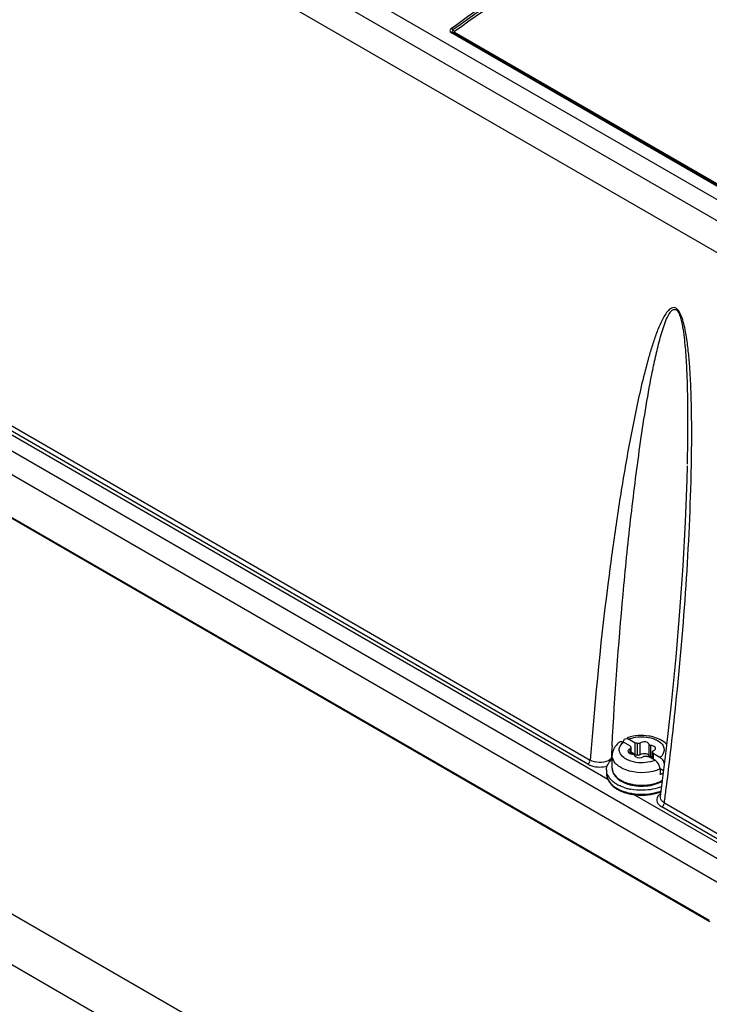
# Model space of a CAD drawing. Header units: inches. Extents: x 0 to 117, y 0 to 83.
# Tile 36 of 60: x 101.6 to 103.53, y 20.18 to 22.93. Entities that reach past the tile are written whole.
import ezdxf

# ---------------------------------------------------------------- set-up
doc = ezdxf.new("R2010")
doc.units = ezdxf.units.IN
doc.header["$LTSCALE"] = 6.431102
doc.header["$MEASUREMENT"] = 0
doc.layers.get('0').update_dxf_attribs({"linetype": 'CONTINUOUS'})

msp = doc.modelspace()

# ---------------------------------------------------------------- linework, layer by layer
at = {"color": 7, "linetype": 'CONTINUOUS'}
for p, q in [((106.3895, 20.791), (100.1058, 24.4188)), ((100.0556, 24.3898), (106.3353, 20.7643)), ((106.295, 20.6976), (100.0142, 24.3237)), ((102.8153, 22.8991), (106.3741, 20.8446)), ((106.3649, 20.8428), (102.8062, 22.8973)), ((102.8108, 22.8983), (106.3695, 20.8437)), ((103.5555, 20.5859), (99.7116, 22.8051)), ((103.6353, 20.473), (99.7013, 22.7443)), ((100.0472, 22.6564), (103.2435, 20.811)), ((100.1309, 22.6334), (103.1947, 20.8645)), ((103.1878, 20.8535), (100.124, 22.6224)), ((99.7735, 22.5841), (103.5274, 20.4168)), ((103.5294, 20.4124), (99.7755, 22.5797)), ((105.9446, 17.9126), (100.2045, 21.2265)), ((100.2275, 21.072), (105.9283, 17.7807)), ((103.4211, 21.0219), (103.4065, 20.8897)), ((103.2999, 20.9238), (103.3018, 20.9228)), ((103.3208, 20.9118), (103.3018, 20.9228)), ((103.3069, 20.9038), (103.2879, 20.9148)), ((103.3006, 20.8912), (103.3003, 20.8896)), ((103.3063, 20.884), (103.3063, 20.8961)), ((103.3069, 20.9038), (103.3069, 20.9004)), ((103.3088, 20.884), (103.3088, 20.8989)), ((103.3208, 20.8797), (103.3208, 20.9118)), ((103.3267, 20.8789), (103.3267, 20.911)), ((103.334, 20.88), (103.334, 20.9122)), ((103.3592, 20.8761), (103.3592, 20.9083)), ((103.3646, 20.873), (103.3646, 20.9052)), ((103.3763, 20.8942), (103.377, 20.8956)), ((103.377, 20.8956), (103.3773, 20.8972)), ((103.4065, 20.8897), (103.3907, 20.7627)), ((103.2499, 20.8651), (103.2456, 20.8629)), ((103.2536, 20.8677), (103.2499, 20.8651)), ((103.2561, 20.8419), (103.2561, 20.8773)), ((103.3024, 20.8853), (103.3041, 20.884)), ((103.3208, 20.8797), (103.3088, 20.8866)), ((103.3503, 20.8829), (103.3528, 20.8823)), ((103.3528, 20.8823), (103.355, 20.8813)), ((103.3759, 20.864), (103.3568, 20.875)), ((103.3627, 20.8734), (103.3646, 20.873)), ((103.3689, 20.868), (103.3689, 20.8878)), ((103.3694, 20.8677), (103.3694, 20.8864)), ((103.3707, 20.883), (103.3707, 20.8669)), ((103.3898, 20.872), (103.3707, 20.883)), ((103.3778, 20.8627), (103.3759, 20.864)), ((103.3917, 20.8708), (103.3898, 20.872)), ((103.3899, 20.8398), (103.3899, 20.8237)), ((103.3996, 20.8342), (103.3899, 20.8398)), ((103.274, 20.8123), (103.2804, 20.8082)), ((103.2804, 20.8082), (103.2813, 20.8076)), ((103.2692, 20.7857), (103.2702, 20.7851)), ((103.3183, 20.7678), (103.5762, 20.6189)), ((103.3907, 20.7627), (103.3907, 20.7627)), ((103.5851, 20.6241), (103.3951, 20.7338)), ((103.402, 20.7449), (103.5921, 20.6351))]:
    msp.add_line(p, q, dxfattribs=at)
for points in [[(102.8062, 22.9103), (102.8067, 22.91), (102.8073, 22.9096), (102.8078, 22.9091), (102.8084, 22.9086), (102.8089, 22.9081), (102.8094, 22.9075), (102.8099, 22.9069), (102.8104, 22.9063)], [(102.8104, 22.9063), (102.8112, 22.9049), (102.8116, 22.9043), (102.8121, 22.9037), (102.8126, 22.9031), (102.8132, 22.9026), (102.8137, 22.9021), (102.8143, 22.9016), (102.8148, 22.9012), (102.8154, 22.9008)], [(102.8104, 22.8984), (102.8112, 22.8981), (102.8116, 22.898), (102.8121, 22.8979), (102.8126, 22.898), (102.8131, 22.8981), (102.8137, 22.8982), (102.8142, 22.8985), (102.8148, 22.8988), (102.8153, 22.8991)], [(102.8154, 22.9008), (102.8152, 22.9007), (102.815, 22.9005), (102.8149, 22.9003), (102.8148, 22.9), (102.8148, 22.8998), (102.8149, 22.8996), (102.815, 22.8994), (102.8151, 22.8993), (102.8153, 22.8991)], [(102.8062, 22.8973), (102.8068, 22.8977), (102.8073, 22.898), (102.8079, 22.8983), (102.8084, 22.8984), (102.8089, 22.8985), (102.8094, 22.8986), (102.8099, 22.8985), (102.8104, 22.8984)], [(103.4656, 21.6867), (103.4646, 21.6477), (103.4601, 21.5302), (103.4534, 21.4077), (103.4445, 21.281), (103.4337, 21.1521), (103.4211, 21.0219)], [(103.3069, 20.9038), (103.3069, 20.9034), (103.307, 20.903), (103.3071, 20.9026), (103.3072, 20.9022), (103.3073, 20.9018), (103.3075, 20.9015), (103.3077, 20.9011), (103.308, 20.9007), (103.3082, 20.9004)], [(103.3267, 20.911), (103.3261, 20.9112), (103.3255, 20.9113), (103.3248, 20.9115), (103.3242, 20.9116), (103.3235, 20.9116), (103.3228, 20.9117), (103.3222, 20.9118), (103.3215, 20.9118), (103.3208, 20.9118)], [(103.3208, 20.8797), (103.3215, 20.8796), (103.3222, 20.8796), (103.3228, 20.8796), (103.3235, 20.8795), (103.3242, 20.8794), (103.3248, 20.8793)], [(103.3248, 20.8793), (103.3254, 20.8792), (103.3261, 20.8791), (103.3267, 20.8789)], [(103.3509, 20.8757), (103.3516, 20.8756), (103.3522, 20.8754), (103.3528, 20.8753), (103.3535, 20.8752), (103.3541, 20.8751), (103.3548, 20.875), (103.3555, 20.875), (103.3561, 20.875), (103.3568, 20.875)], [(103.3707, 20.883), (103.3707, 20.8834), (103.3707, 20.8838), (103.3706, 20.8842), (103.3705, 20.8845), (103.3703, 20.8849), (103.3701, 20.8853), (103.3699, 20.8857), (103.3697, 20.886), (103.3694, 20.8864)]]:
    msp.add_lwpolyline(points, dxfattribs=at)
for centre, radius, start, end in [((112.8403, 20.1455), 9.6723, 172.61894, 175.7369), ((103.3329, 20.8319), 0.1007, 108.7852, 110.2387), ((103.3388, 20.8063), 0.127, 81.0714, 94.4672), ((114.793, 20.2688), 11.5549, 176.84401, 177.02903), ((103.3021, 20.8755), 0.0463, 151.6602, 154.6661), ((103.3034, 20.8748), 0.0478, 148.6449, 151.6602), ((103.3053, 20.8736), 0.05, 142.7196, 148.6241), ((103.3176, 20.8613), 0.0674, 126.7101, 128.6735), ((103.3665, 20.8686), 0.0577, 43.1288, 44.3768), ((103.2975, 20.8217), 0.0621, 131.9252, 135.795), ((103.3045, 20.7983), 0.0861, 124.277, 126.2686), ((103.3142, 20.9043), 0.0227, 256.3513, 267.1064), ((103.3634, 20.8504), 0.0227, 76.2324, 87.1142), ((103.2734, 20.8371), 0.0329, 180.0106, 188.4932), ((103.2811, 20.8268), 0.0408, 196.1014, 203.8202), ((103.2836, 20.8412), 0.044, 209.7527, 212.643), ((103.2869, 20.8434), 0.048, 212.6945, 218.9047), ((103.3171, 20.8674), 0.0714, 235.1758, 238.1269), ((103.3204, 20.8775), 0.08, 240.8146, 242.018), ((103.3563, 20.8793), 0.0821, 297.6023, 299.2271), ((103.3787, 20.8607), 0.0381, 298.9457, 302.0831), ((103.3123, 20.8559), 0.0841, 235.2159, 237.4297), ((103.3141, 20.8588), 0.0875, 237.4208, 238.317), ((103.3152, 20.8605), 0.0895, 238.3167, 239.1366), ((103.3182, 20.8819), 0.0981, 240.053, 244.1933), ((103.3162, 20.8622), 0.0915, 239.1367, 240.0021), ((103.3275, 20.891), 0.1205, 246.1383, 250.9539), ((103.3196, 20.8713), 0.076, 238.1159, 240.0081), ((103.3236, 20.8785), 0.0842, 240.0806, 245.493), ((103.3241, 20.8847), 0.0881, 242.0653, 246.2375), ((103.332, 20.9149), 0.1338, 250.5917, 255.0744), ((103.3295, 20.8969), 0.1015, 246.2457, 251.0483), ((103.3294, 20.8911), 0.0981, 245.4701, 250.3063), ((103.3331, 20.9014), 0.109, 250.2817, 254.2341), ((103.3335, 20.9084), 0.1137, 251.0288, 255.495), ((103.3354, 20.9278), 0.1473, 255.0777, 259.3535), ((103.3359, 20.9113), 0.1193, 254.2502, 258.9796), ((103.3342, 20.8991), 0.1058, 253.4612, 255.4393), ((103.3362, 20.9191), 0.1247, 255.497, 259.703), ((103.3359, 20.9062), 0.1132, 255.4778, 259.774), ((103.3379, 20.9213), 0.1296, 258.9597, 262.9342), ((103.3384, 20.9203), 0.1275, 259.8066, 267.7165), ((103.3386, 20.927), 0.1353, 262.9241, 266.7804), ((103.3547, 20.8772), 0.0828, 296.0313, 299.9782), ((94.7097, 21.8929), 8.7677, 352.4764, 352.74113), ((103.3274, 20.885), 0.1169, 245.4515, 250.2715), ((103.3321, 20.898), 0.1307, 250.2539, 254.7189), ((103.3323, 20.9047), 0.135, 250.9343, 255.4107), ((103.3361, 20.9195), 0.1503, 255.4346, 260.9294), ((103.3387, 20.9361), 0.1671, 260.9473, 271.3635), ((103.3434, 20.9052), 0.1383, 282.0368, 288.3329), ((103.3478, 20.8975), 0.1274, 287.5815, 290.6573), ((103.348, 20.891), 0.1233, 288.3934, 291.0663)]:
    msp.add_arc(centre, radius, start, end, dxfattribs=at)
for points, knots in [([(102.8062, 22.9103), (102.8863, 22.9683), (103.1975, 23.1824), (103.5305, 23.3661), (103.7866, 23.4764)], [0, 0, 0, 0, 0.261848, 1, 1, 1, 1]), ([(103.7072, 23.4343), (103.6316, 23.3998), (103.3197, 23.2468), (103.0247, 23.0604), (102.8108, 22.9056)], [0, 0, 0, 0, 0.239384, 1, 1, 1, 1]), ([(103.7097, 23.4286), (103.6343, 23.3941), (103.3232, 23.2413), (103.0289, 23.0554), (102.8154, 22.9008)], [0, 0, 0, 0, 0.239405, 1, 1, 1, 1]), ([(102.8062, 22.9103), (102.8041, 22.9088), (102.8002, 22.9038), (102.804, 22.8986), (102.8062, 22.8973)], [0, 0, 0, 0, 0.50995, 1, 1, 1, 1]), ([(102.8108, 22.8983), (102.8096, 22.8989), (102.8064, 22.9012), (102.8098, 22.9037), (102.8111, 22.9039)], [0, 0, 0, 0, 0.505663, 1, 1, 1, 1]), ([(103.4771, 21.6639), (103.4778, 21.6913), (103.4787, 21.7464), (103.4786, 21.8294), (103.4768, 21.8991), (103.4738, 21.9554), (103.4704, 21.9981), (103.4653, 22.0413), (103.4589, 22.0777), (103.45, 22.106), (103.4422, 22.123), (103.4304, 22.1302), (103.4194, 22.1281), (103.41, 22.1184), (103.4011, 22.1052), (103.3907, 22.0851), (103.3797, 22.0581), (103.3682, 22.0243), (103.3543, 21.9776), (103.3389, 21.9177), (103.3171, 21.8196), (103.2935, 21.6944), (103.269, 21.5421), (103.2548, 21.4397), (103.2481, 21.3881)], [0, 0, 0, 0, 0.065814, 0.132144, 0.199171, 0.233046, 0.267262, 0.301962, 0.337422, 0.355576, 0.373431, 0.380688, 0.386714, 0.39878, 0.411688, 0.425132, 0.452962, 0.481572, 0.510678, 0.569865, 0.629938, 0.751812, 0.875301, 1, 1, 1, 1]), ([(103.2556, 20.9049), (103.2634, 21.0459), (103.2787, 21.2565), (103.3068, 21.5353), (103.3325, 21.7406), (103.3564, 21.8925), (103.3771, 21.9913), (103.3886, 22.039), (103.4, 22.0773), (103.4101, 22.1028), (103.4176, 22.1153), (103.4236, 22.1243), (103.4376, 22.1254), (103.4436, 22.111), (103.4483, 22.0974), (103.4527, 22.0777), (103.4565, 22.0536), (103.4606, 22.0154), (103.4638, 21.9683), (103.4667, 21.8938), (103.4675, 21.8018), (103.4665, 21.7284), (103.4657, 21.6919)], [0, 0, 0, 0, 0.251956, 0.3765, 0.49976, 0.620925, 0.650631, 0.679891, 0.708353, 0.721976, 0.728473, 0.734566, 0.740479, 0.749281, 0.758397, 0.767331, 0.78482, 0.801993, 0.835784, 0.869112, 0.934925, 1, 1, 1, 1]), ([(103.4072, 20.785), (103.4163, 20.8568), (103.4498, 21.1488), (103.4718, 21.4424), (103.4771, 21.6639)], [0, 0, 0, 0, 0.246128, 1, 1, 1, 1]), ([(103.2877, 20.9148), (103.2877, 20.9158), (103.2879, 20.9177), (103.2884, 20.9196), (103.2888, 20.9204)], [0, 0, 0, 0, 0.52706, 1, 1, 1, 1]), ([(103.2888, 20.9204), (103.2892, 20.9212), (103.2902, 20.9227), (103.2917, 20.9238), (103.2924, 20.9241)], [0, 0, 0, 0, 0.516757, 1, 1, 1, 1]), ([(103.3217, 20.9284), (103.3375, 20.931), (103.3594, 20.9298), (103.3787, 20.9217), (103.3829, 20.9194)], [0, 0, 0, 0, 0.770018, 1, 1, 1, 1]), ([(103.4077, 20.909), (103.3984, 20.9185), (103.3811, 20.9272), (103.3634, 20.9311), (103.3585, 20.9318)], [0, 0, 0, 0, 0.731643, 1, 1, 1, 1]), ([(103.3087, 20.8989), (103.3086, 20.8983), (103.308, 20.8971), (103.3068, 20.8963), (103.3062, 20.8961)], [0, 0, 0, 0, 0.455471, 1, 1, 1, 1]), ([(103.3082, 20.9004), (103.3084, 20.9002), (103.3086, 20.8997), (103.3087, 20.8992), (103.3087, 20.8989)], [0, 0, 0, 0, 0.506858, 1, 1, 1, 1]), ([(103.3593, 20.9083), (103.3591, 20.9092), (103.358, 20.9113), (103.3563, 20.9127), (103.3552, 20.9133)], [0, 0, 0, 0, 0.453983, 1, 1, 1, 1]), ([(103.3646, 20.9052), (103.3634, 20.9052), (103.3614, 20.9058), (103.3594, 20.9073), (103.3593, 20.9083)], [0, 0, 0, 0, 0.574889, 1, 1, 1, 1]), ([(103.369, 20.8878), (103.369, 20.8884), (103.3697, 20.8897), (103.3708, 20.8904), (103.3715, 20.8907)], [0, 0, 0, 0, 0.455471, 1, 1, 1, 1]), ([(103.3715, 20.8907), (103.3725, 20.8911), (103.3743, 20.892), (103.3758, 20.8934), (103.3763, 20.8942)], [0, 0, 0, 0, 0.536227, 1, 1, 1, 1]), ([(103.3764, 20.9), (103.3761, 20.9006), (103.3752, 20.9016), (103.3741, 20.9024), (103.3735, 20.9027)], [0, 0, 0, 0, 0.473416, 1, 1, 1, 1]), ([(103.3773, 20.8972), (103.3773, 20.8977), (103.3772, 20.8987), (103.3767, 20.8996), (103.3764, 20.9)], [0, 0, 0, 0, 0.484663, 1, 1, 1, 1]), ([(103.2948, 20.8674), (103.2926, 20.8686), (103.2854, 20.8733), (103.2792, 20.8802), (103.2771, 20.8861)], [0, 0, 0, 0, 0.283621, 1, 1, 1, 1]), ([(103.3628, 20.8598), (103.3455, 20.8556), (103.321, 20.8561), (103.2994, 20.8648), (103.2948, 20.8674)], [0, 0, 0, 0, 0.768687, 1, 1, 1, 1]), ([(103.3003, 20.8896), (103.3003, 20.8888), (103.3007, 20.8872), (103.3018, 20.8859), (103.3024, 20.8853)], [0, 0, 0, 0, 0.470044, 1, 1, 1, 1]), ([(103.3041, 20.884), (103.3048, 20.8836), (103.3063, 20.8829), (103.3079, 20.8824), (103.3088, 20.8822)], [0, 0, 0, 0, 0.476448, 1, 1, 1, 1]), ([(103.313, 20.8816), (103.3143, 20.8815), (103.3163, 20.881), (103.3183, 20.8794), (103.3184, 20.8785)], [0, 0, 0, 0, 0.574889, 1, 1, 1, 1]), ([(103.3184, 20.8785), (103.3185, 20.8775), (103.3196, 20.8755), (103.3214, 20.8741), (103.3224, 20.8735)], [0, 0, 0, 0, 0.453983, 1, 1, 1, 1]), ([(103.3267, 20.8789), (103.3272, 20.8787), (103.3284, 20.8786), (103.3295, 20.8786), (103.3301, 20.8787)], [0, 0, 0, 0, 0.479996, 1, 1, 1, 1]), ([(103.3301, 20.8787), (103.3309, 20.8788), (103.3323, 20.8791), (103.3337, 20.8797), (103.3342, 20.8801)], [0, 0, 0, 0, 0.548546, 1, 1, 1, 1]), ([(103.355, 20.8813), (103.3561, 20.8807), (103.358, 20.8793), (103.3591, 20.8771), (103.3592, 20.8761)], [0, 0, 0, 0, 0.547258, 1, 1, 1, 1]), ([(103.3592, 20.8761), (103.3593, 20.8755), (103.3605, 20.8742), (103.3619, 20.8736), (103.3627, 20.8734)], [0, 0, 0, 0, 0.424395, 1, 1, 1, 1]), ([(103.3694, 20.8864), (103.3693, 20.8866), (103.369, 20.887), (103.369, 20.8876), (103.369, 20.8878)], [0, 0, 0, 0, 0.506858, 1, 1, 1, 1]), ([(103.3951, 20.8677), (103.3946, 20.8683), (103.3935, 20.8693), (103.3923, 20.8703), (103.3917, 20.8708)], [0, 0, 0, 0, 0.511235, 1, 1, 1, 1]), ([(103.1878, 20.8535), (103.1915, 20.8514), (103.2087, 20.8443), (103.2285, 20.8442), (103.2423, 20.8477)], [0, 0, 0, 0, 0.231229, 1, 1, 1, 1]), ([(103.3899, 20.8398), (103.3641, 20.828), (103.323, 20.826), (103.288, 20.8392), (103.2804, 20.8436)], [0, 0, 0, 0, 0.763146, 1, 1, 1, 1]), ([(103.3899, 20.8398), (103.3899, 20.8405), (103.3898, 20.842), (103.3896, 20.8435), (103.3894, 20.8443)], [0, 0, 0, 0, 0.484651, 1, 1, 1, 1]), ([(103.3917, 20.7717), (103.3898, 20.7703), (103.3836, 20.7652), (103.38, 20.7564), (103.3811, 20.7508)], [0, 0, 0, 0, 0.292615, 1, 1, 1, 1]), ([(103.402, 20.7449), (103.4001, 20.7459), (103.3941, 20.7499), (103.39, 20.7576), (103.3907, 20.7627)], [0, 0, 0, 0, 0.296115, 1, 1, 1, 1]), ([(103.3811, 20.7508), (103.382, 20.7456), (103.3871, 20.739), (103.3932, 20.7349), (103.3951, 20.7338)], [0, 0, 0, 0, 0.711052, 1, 1, 1, 1])]:
    msp.add_open_spline(points, degree=3, knots=knots, dxfattribs=at)
for points in [[(103.2772, 20.9153), (103.2801, 20.9175), (103.2848, 20.9165), (103.2879, 20.9148)], [(103.2924, 20.9241), (103.2947, 20.9251), (103.2976, 20.9247), (103.2999, 20.9238)], [(103.3289, 20.933), (103.3193, 20.9322), (103.3096, 20.9304), (103.3005, 20.9273)], [(103.3018, 20.9228), (103.3081, 20.9255), (103.3149, 20.9273), (103.3217, 20.9284)], [(103.3829, 20.9194), (103.3891, 20.9159), (103.3951, 20.911), (103.3986, 20.9048)], [(103.2603, 20.8953), (103.2576, 20.8897), (103.2561, 20.8835), (103.2561, 20.8773)], [(103.2754, 20.9139), (103.2717, 20.911), (103.2684, 20.9076), (103.2655, 20.9039)], [(103.2771, 20.8861), (103.2757, 20.8901), (103.2755, 20.8948), (103.2766, 20.8989)], [(103.2766, 20.8989), (103.2782, 20.9052), (103.2828, 20.9107), (103.2879, 20.9148)], [(103.3062, 20.8961), (103.3039, 20.8951), (103.3014, 20.8935), (103.3006, 20.8912)], [(103.3351, 20.9127), (103.3329, 20.9109), (103.3295, 20.9103), (103.3267, 20.911)], [(103.3552, 20.9133), (103.3494, 20.9166), (103.3403, 20.917), (103.3351, 20.9127)], [(103.3735, 20.9027), (103.3709, 20.9043), (103.3677, 20.905), (103.3646, 20.9052)], [(103.3986, 20.9048), (103.4028, 20.8975), (103.402, 20.8865), (103.3972, 20.8797)], [(103.1878, 20.8535), (103.1907, 20.8552), (103.1949, 20.8595), (103.1929, 20.8622)], [(103.2456, 20.8629), (103.2301, 20.856), (103.2093, 20.8559), (103.1947, 20.8645)], [(103.2437, 20.8517), (103.2459, 20.8566), (103.2492, 20.8611), (103.253, 20.8649)], [(103.2575, 20.8687), (103.2566, 20.8715), (103.2561, 20.8744), (103.2561, 20.8773)], [(103.268, 20.8527), (103.2634, 20.8571), (103.2594, 20.8626), (103.2575, 20.8687)], [(103.3224, 20.8735), (103.3282, 20.8701), (103.3374, 20.8697), (103.3425, 20.874)], [(103.3342, 20.8801), (103.3384, 20.8836), (103.345, 20.8841), (103.3503, 20.8829)], [(103.3425, 20.874), (103.3447, 20.8758), (103.3482, 20.8765), (103.3509, 20.8757)], [(103.3759, 20.864), (103.3716, 20.8622), (103.3673, 20.8608), (103.3628, 20.8598)], [(103.3894, 20.8443), (103.3879, 20.8514), (103.3836, 20.8584), (103.3778, 20.8627)], [(103.3972, 20.8797), (103.3951, 20.8768), (103.3926, 20.8742), (103.3898, 20.872)], [(103.4023, 20.8559), (103.4008, 20.8603), (103.3983, 20.8644), (103.3951, 20.8677)], [(103.2404, 20.8371), (103.2404, 20.8421), (103.2416, 20.8471), (103.2437, 20.8517)], [(103.2561, 20.8419), (103.2561, 20.839), (103.2566, 20.836), (103.2574, 20.8331)], [(103.2562, 20.8419), (103.2561, 20.8386), (103.2568, 20.8353), (103.2579, 20.8322)], [(103.2804, 20.8436), (103.2759, 20.8461), (103.2717, 20.8491), (103.268, 20.8527)], [(103.2404, 20.8259), (103.2404, 20.8224), (103.2409, 20.8188), (103.2419, 20.8155)], [(103.2404, 20.8259), (103.2404, 20.8219), (103.2411, 20.8179), (103.2425, 20.8142)], [(103.2454, 20.8193), (103.2431, 20.8233), (103.2414, 20.8277), (103.2408, 20.8322)], [(103.2425, 20.8142), (103.245, 20.8073), (103.2497, 20.801), (103.2551, 20.796)], [(103.2438, 20.8103), (103.2462, 20.8048), (103.2498, 20.7998), (103.254, 20.7956)], [(103.2692, 20.7969), (103.2619, 20.8012), (103.2549, 20.8066), (103.2496, 20.8132)], [(103.2574, 20.8331), (103.2583, 20.8301), (103.2596, 20.8271), (103.2612, 20.8244)], [(103.2579, 20.8322), (103.2608, 20.8241), (103.2671, 20.8173), (103.274, 20.8123)], [(103.2612, 20.8244), (103.2649, 20.8182), (103.2704, 20.8129), (103.2764, 20.8088)], [(103.3972, 20.8273), (103.3948, 20.826), (103.3922, 20.8249), (103.3895, 20.8243)], [(103.254, 20.7956), (103.2571, 20.7923), (103.2606, 20.7894), (103.2643, 20.7869)], [(103.2551, 20.796), (103.2572, 20.7941), (103.2594, 20.7923), (103.2617, 20.7906)], [(103.2617, 20.7906), (103.2641, 20.7888), (103.2666, 20.7872), (103.2692, 20.7857)], [(103.2702, 20.7851), (103.273, 20.7836), (103.2759, 20.7821), (103.2788, 20.7808)], [(103.2705, 20.783), (103.2732, 20.7814), (103.276, 20.78), (103.2788, 20.7787)], [(103.2875, 20.7886), (103.2834, 20.7901), (103.2794, 20.7917), (103.2755, 20.7936)], [(103.3423, 20.7803), (103.3309, 20.7801), (103.3194, 20.781), (103.3082, 20.7831)], [(103.3139, 20.7964), (103.3352, 20.7925), (103.3581, 20.7936), (103.3788, 20.8002)], [(103.331, 20.7919), (103.348, 20.791), (103.3657, 20.7931), (103.3817, 20.7989)], [(103.3333, 20.7929), (103.3497, 20.7922), (103.3666, 20.7945), (103.3818, 20.8004)], [(103.3941, 20.7901), (103.3778, 20.7837), (103.3599, 20.7807), (103.3423, 20.7803)], [(103.3788, 20.8002), (103.3841, 20.8019), (103.3893, 20.804), (103.3943, 20.8066)], [(103.3817, 20.7989), (103.3849, 20.8), (103.388, 20.8013), (103.391, 20.8028)], [(103.2977, 20.7719), (103.3114, 20.7681), (103.3259, 20.7664), (103.3401, 20.7666)], [(103.3157, 20.7693), (103.3391, 20.766), (103.3639, 20.7675), (103.3862, 20.7752)], [(103.3401, 20.7666), (103.3509, 20.7666), (103.3617, 20.7678), (103.3723, 20.77)], [(103.3427, 20.7691), (103.3574, 20.7694), (103.3722, 20.7716), (103.3862, 20.7761)], [(103.3951, 20.7338), (103.398, 20.7355), (103.4023, 20.7399), (103.4002, 20.7427)]]:
    msp.add_open_spline(points, degree=3, dxfattribs=at)

doc.saveas('drawing.dxf')
